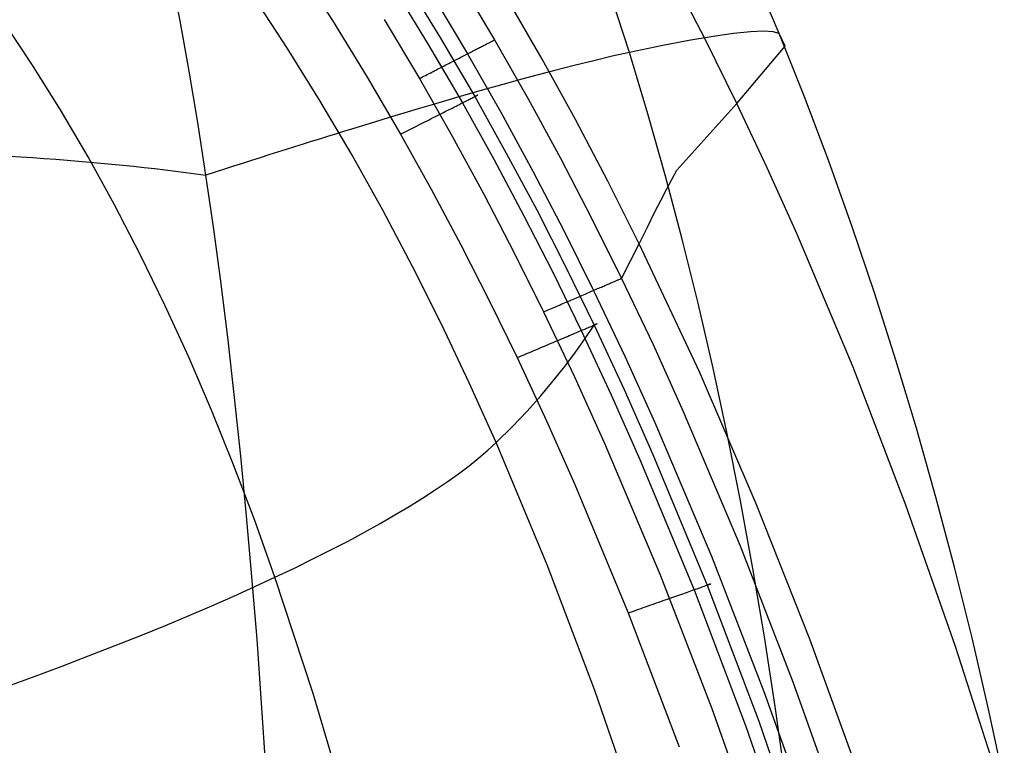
# Model space of a CAD drawing. Extents: x -353 to 1161, y -766 to 145.
# Tile 72 of 74: x 1075 to 1129, y 10 to 50. Entities that reach past the tile are written whole.
import ezdxf

# ---------------------------------------------------------------- set-up
doc = ezdxf.new("R2010")
doc.units = 0
doc.layers.add('DEFAULT', color=7, linetype='CONTINUOUS')

msp = doc.modelspace()

# ---------------------------------------------------------------- linework, layer by layer
at = {"layer": 'DEFAULT'}
for p, q in [((1090.174, 53.296, 76.166), (1092.155, 50.228, 76.166)), ((1083.77, 50.216, 595.011), (1083.244, 52.92, 593.997)), ((1112.693, 49.162, 266.026), (1110.917, 52.596, 265.767)), ((1116.744, 49.52, 463.199), (1115.29, 52.953, 462.506)), ((1095.485, 52.087, 73.843), (1097.433, 48.909, 73.848)), ((1096.143, 52.454, 68.738), (1098.104, 49.266, 68.749)), ((1099.094, 52.501, 80.686), (1101.081, 49.169, 80.697)), ((1089.682, 48.694, 45.629), (1087.822, 51.529, 45.66)), ((1097.623, 51.706, 77.435), (1099.595, 48.403, 77.439)), ((1108.508, 48.473, 549.977), (1107.439, 51.785, 549.11)), ((1103.7, 48.107, 91.409), (1101.82, 51.382, 91.409)), ((1075.61, 47.826, 27.69), (1073.983, 50.267, 27.812)), ((1084.269, 47.446, 595.959), (1083.77, 50.216, 595.011)), ((1092.155, 50.228, 76.166), (1094.065, 47.119, 76.166)), ((1095.005, 50.289, 76.166), (1096.944, 47.036, 76.166)), ((1113.111, 49.359, 520.57), (1111.78, 49.133, 530.809)), ((1114.241, 49.519, 509.907), (1113.111, 49.359, 520.57)), ((1115.169, 49.613, 498.83), (1114.241, 49.519, 509.907)), ((1115.895, 49.644, 487.348), (1115.169, 49.613, 498.83)), ((1116.42, 49.613, 475.468), (1115.895, 49.644, 487.348)), ((1116.744, 49.52, 463.199), (1116.42, 49.613, 475.468)), ((1118.141, 46.025, 463.842), (1116.744, 49.52, 463.199)), ((1117.082, 48.823, 412.128), (1116.744, 49.52, 463.199)), ((1097.433, 48.909, 73.848), (1099.309, 45.697, 73.851)), ((1098.104, 49.266, 68.749), (1099.992, 46.042, 68.758)), ((1100.307, 48.769, 78.431), (1100.362, 48.798, 78.531)), ((1100.362, 48.798, 78.531), (1100.415, 48.825, 78.632)), ((1100.415, 48.825, 78.632), (1100.466, 48.852, 78.735)), ((1100.466, 48.852, 78.735), (1100.516, 48.877, 78.839)), ((1100.516, 48.877, 78.839), (1100.564, 48.902, 78.944)), ((1100.564, 48.902, 78.944), (1100.61, 48.926, 79.049)), ((1100.61, 48.926, 79.049), (1100.654, 48.949, 79.156)), ((1100.654, 48.949, 79.156), (1100.697, 48.971, 79.264)), ((1100.697, 48.971, 79.264), (1100.737, 48.991, 79.372)), ((1100.737, 48.991, 79.372), (1100.776, 49.011, 79.481)), ((1100.776, 49.011, 79.481), (1100.813, 49.03, 79.59)), ((1100.813, 49.03, 79.59), (1100.848, 49.049, 79.7)), ((1100.848, 49.049, 79.7), (1100.881, 49.066, 79.81)), ((1100.881, 49.066, 79.81), (1100.912, 49.082, 79.921)), ((1100.912, 49.082, 79.921), (1100.942, 49.097, 80.032)), ((1100.942, 49.097, 80.032), (1100.996, 49.125, 80.254)), ((1100.996, 49.125, 80.254), (1101.042, 49.149, 80.476)), ((1101.042, 49.149, 80.476), (1101.081, 49.169, 80.697)), ((1101.081, 49.169, 80.697), (1102.927, 45.926, 80.706)), ((1110.246, 48.838, 540.615), (1108.508, 48.473, 549.977)), ((1111.78, 49.133, 530.809), (1110.246, 48.838, 540.615)), ((1114.418, 45.669, 266.269), (1112.693, 49.162, 266.026)), ((1114.418, 45.669, 266.269), (1117.082, 48.823, 412.128)), ((1091.486, 45.791, 45.598), (1089.682, 48.694, 45.629)), ((1099.295, 48.248, 77.138), (1099.372, 48.288, 77.21)), ((1099.372, 48.288, 77.21), (1099.448, 48.327, 77.284)), ((1099.448, 48.327, 77.284), (1099.522, 48.365, 77.36)), ((1099.522, 48.365, 77.36), (1099.595, 48.403, 77.439)), ((1099.595, 48.403, 77.439), (1099.667, 48.44, 77.519)), ((1099.595, 48.403, 77.439), (1101.427, 45.187, 77.442)), ((1099.667, 48.44, 77.519), (1099.738, 48.476, 77.602)), ((1099.738, 48.476, 77.602), (1099.807, 48.512, 77.687)), ((1099.807, 48.512, 77.687), (1099.875, 48.547, 77.774)), ((1099.875, 48.547, 77.774), (1099.942, 48.581, 77.862)), ((1099.942, 48.581, 77.862), (1100.006, 48.615, 77.953)), ((1100.006, 48.615, 77.953), (1100.07, 48.647, 78.045)), ((1100.07, 48.647, 78.045), (1100.131, 48.679, 78.139)), ((1100.131, 48.679, 78.139), (1100.192, 48.71, 78.235)), ((1100.192, 48.71, 78.235), (1100.25, 48.74, 78.332)), ((1100.25, 48.74, 78.332), (1100.307, 48.769, 78.431)), ((1107.558, 48.26, 554.456), (1106.547, 48.021, 558.754)), ((1108.508, 48.473, 549.977), (1107.558, 48.26, 554.456)), ((1109.524, 45.095, 550.776), (1108.508, 48.473, 549.977)), ((1077.182, 45.314, 27.574), (1075.61, 47.826, 27.69)), ((1098.224, 47.696, 76.436), (1098.309, 47.74, 76.475)), ((1098.309, 47.74, 76.475), (1098.395, 47.784, 76.516)), ((1098.395, 47.784, 76.516), (1098.48, 47.828, 76.559)), ((1098.48, 47.828, 76.559), (1098.564, 47.871, 76.606)), ((1098.564, 47.871, 76.606), (1098.648, 47.914, 76.655)), ((1098.648, 47.914, 76.655), (1098.732, 47.957, 76.706)), ((1098.732, 47.957, 76.706), (1098.815, 48, 76.76)), ((1098.815, 48, 76.76), (1098.897, 48.043, 76.817)), ((1098.897, 48.043, 76.817), (1098.978, 48.085, 76.876)), ((1098.978, 48.085, 76.876), (1099.059, 48.126, 76.938)), ((1099.059, 48.126, 76.938), (1099.139, 48.167, 77.002)), ((1099.139, 48.167, 77.002), (1099.217, 48.208, 77.069)), ((1099.217, 48.208, 77.069), (1099.295, 48.248, 77.138)), ((1105.53, 44.775, 91.409), (1103.7, 48.107, 91.409)), ((1105.473, 47.757, 562.867), (1104.335, 47.465, 566.791)), ((1106.547, 48.021, 558.754), (1105.473, 47.757, 562.867)), ((1084.742, 44.611, 596.846), (1084.269, 47.446, 595.959)), ((1097.195, 47.165, 76.176), (1097.279, 47.209, 76.184)), ((1097.279, 47.209, 76.184), (1097.364, 47.253, 76.195)), ((1097.364, 47.253, 76.195), (1097.45, 47.297, 76.207)), ((1097.45, 47.297, 76.207), (1097.535, 47.341, 76.223)), ((1097.535, 47.341, 76.223), (1097.621, 47.385, 76.24)), ((1097.621, 47.385, 76.24), (1097.707, 47.429, 76.261)), ((1097.707, 47.429, 76.261), (1097.793, 47.474, 76.283)), ((1097.793, 47.474, 76.283), (1097.879, 47.518, 76.309)), ((1097.879, 47.518, 76.309), (1097.966, 47.563, 76.337)), ((1097.966, 47.563, 76.337), (1098.052, 47.607, 76.367)), ((1098.052, 47.607, 76.367), (1098.138, 47.651, 76.4)), ((1098.138, 47.651, 76.4), (1098.224, 47.696, 76.436)), ((1104.335, 47.465, 566.791), (1103.132, 47.147, 570.521)), ((1094.065, 47.119, 76.166), (1095.904, 43.974, 76.166)), ((1096.944, 47.036, 76.166), (1097.027, 47.079, 76.167)), ((1096.944, 47.036, 76.166), (1098.745, 43.866, 76.166)), ((1097.027, 47.079, 76.167), (1097.111, 47.122, 76.17)), ((1097.111, 47.122, 76.17), (1097.195, 47.165, 76.176)), ((1101.863, 46.801, 574.054), (1101.202, 46.617, 575.746)), ((1102.506, 46.977, 572.313), (1101.863, 46.801, 574.054)), ((1103.132, 47.147, 570.521), (1102.506, 46.977, 572.313)), ((1099.83, 46.229, 578.976), (1099.117, 46.024, 580.513)), ((1100.525, 46.427, 577.386), (1099.83, 46.229, 578.976)), ((1100.065, 46.079, 71.601), (1100.09, 46.092, 71.433)), ((1100.092, 46.093, 69.335), (1100.071, 46.082, 69.187)), ((1100.09, 46.092, 71.433), (1100.111, 46.102, 71.264)), ((1100.111, 46.102, 69.486), (1100.092, 46.093, 69.335)), ((1100.111, 46.102, 71.264), (1100.128, 46.111, 71.096)), ((1100.127, 46.11, 69.639), (1100.111, 46.102, 69.486)), ((1100.14, 46.117, 69.794), (1100.127, 46.11, 69.639)), ((1100.128, 46.111, 71.096), (1100.142, 46.118, 70.929)), ((1100.15, 46.122, 69.951), (1100.14, 46.117, 69.794)), ((1100.142, 46.118, 70.929), (1100.152, 46.123, 70.763)), ((1100.157, 46.126, 70.11), (1100.15, 46.122, 69.951)), ((1100.152, 46.123, 70.763), (1100.158, 46.126, 70.597)), ((1100.161, 46.127, 70.271), (1100.157, 46.126, 70.11)), ((1100.158, 46.126, 70.597), (1100.161, 46.128, 70.433)), ((1100.161, 46.128, 70.433), (1100.161, 46.127, 70.271)), ((1101.202, 46.617, 575.746), (1100.525, 46.427, 577.386)), ((1093.234, 42.82, 45.567), (1091.486, 45.791, 45.598)), ((1097.639, 45.592, 583.431), (1096.873, 45.365, 584.81)), ((1098.387, 45.812, 581.998), (1097.639, 45.592, 583.431)), ((1099.117, 46.024, 580.513), (1098.387, 45.812, 581.998)), ((1098.965, 45.522, 74.401), (1099.055, 45.568, 74.269)), ((1099.055, 45.568, 74.269), (1099.143, 45.613, 74.134)), ((1099.143, 45.613, 74.134), (1099.228, 45.655, 73.994)), ((1099.228, 45.655, 73.994), (1099.309, 45.697, 73.851)), ((1099.309, 45.697, 73.851), (1099.387, 45.736, 73.705)), ((1099.309, 45.697, 73.851), (1101.035, 42.6, 73.854)), ((1099.387, 45.736, 73.705), (1099.462, 45.774, 73.556)), ((1099.462, 45.774, 73.556), (1099.533, 45.81, 73.403)), ((1099.533, 45.81, 73.403), (1099.601, 45.844, 73.248)), ((1099.601, 45.844, 73.248), (1099.665, 45.876, 73.09)), ((1099.665, 45.876, 73.09), (1099.725, 45.907, 72.93)), ((1099.725, 45.907, 72.93), (1099.781, 45.935, 72.769)), ((1099.781, 45.935, 72.769), (1099.833, 45.962, 72.605)), ((1099.833, 45.962, 72.605), (1099.882, 45.986, 72.44)), ((1099.882, 45.986, 72.44), (1099.926, 46.009, 72.274)), ((1099.926, 46.009, 72.274), (1099.967, 46.029, 72.106)), ((1099.967, 46.029, 72.106), (1100.004, 46.048, 71.938)), ((1100.021, 46.057, 68.898), (1099.992, 46.042, 68.758)), ((1099.992, 46.042, 68.758), (1101.727, 42.934, 68.764)), ((1100.004, 46.048, 71.938), (1100.036, 46.064, 71.77)), ((1100.047, 46.07, 69.041), (1100.021, 46.057, 68.898)), ((1100.036, 46.064, 71.77), (1100.065, 46.079, 71.601)), ((1100.071, 46.082, 69.187), (1100.047, 46.07, 69.041)), ((1102.927, 45.926, 80.706), (1104.705, 42.654, 80.714)), ((1111.125, 41.984, 131.729), (1114.418, 45.669, 266.269)), ((1116.092, 42.118, 266.497), (1114.418, 45.669, 266.269)), ((1119.483, 42.477, 464.442), (1118.141, 46.025, 463.842)), ((1078.699, 42.73, 27.464), (1077.182, 45.314, 27.574)), ((1096.088, 45.13, 586.135), (1095.286, 44.888, 587.407)), ((1096.873, 45.365, 584.81), (1096.088, 45.13, 586.135)), ((1097.82, 44.943, 75.547), (1097.932, 45, 75.467)), ((1097.932, 45, 75.467), (1098.043, 45.056, 75.382)), ((1098.043, 45.056, 75.382), (1098.153, 45.111, 75.293)), ((1098.153, 45.111, 75.293), (1098.261, 45.166, 75.198)), ((1098.261, 45.166, 75.198), (1098.368, 45.22, 75.098)), ((1098.368, 45.22, 75.098), (1098.473, 45.273, 74.993)), ((1098.473, 45.273, 74.993), (1098.576, 45.326, 74.884)), ((1098.576, 45.326, 74.884), (1098.677, 45.377, 74.77)), ((1098.677, 45.377, 74.77), (1098.775, 45.426, 74.651)), ((1098.775, 45.426, 74.651), (1098.871, 45.475, 74.528)), ((1098.871, 45.475, 74.528), (1098.965, 45.522, 74.401)), ((1101.427, 45.187, 77.442), (1103.192, 41.941, 77.444)), ((1110.493, 41.668, 551.516), (1109.524, 45.095, 550.776)), ((1085.191, 41.712, 597.678), (1084.742, 44.611, 596.846)), ((1094.464, 44.639, 588.623), (1093.624, 44.381, 589.785)), ((1095.286, 44.888, 587.407), (1094.464, 44.639, 588.623)), ((1096.79, 44.422, 76.039), (1096.905, 44.48, 76.004)), ((1096.905, 44.48, 76.004), (1097.019, 44.538, 75.964)), ((1097.019, 44.538, 75.964), (1097.134, 44.596, 75.919)), ((1097.134, 44.596, 75.919), (1097.249, 44.654, 75.869)), ((1097.249, 44.654, 75.869), (1097.364, 44.712, 75.815)), ((1097.364, 44.712, 75.815), (1097.479, 44.77, 75.755)), ((1097.479, 44.77, 75.755), (1097.593, 44.828, 75.691)), ((1097.593, 44.828, 75.691), (1097.707, 44.886, 75.621)), ((1097.707, 44.886, 75.621), (1097.82, 44.943, 75.547)), ((1107.311, 41.384, 91.409), (1105.53, 44.775, 91.409)), ((1092.328, 43.981, 591.422), (1091.887, 43.844, 591.94)), ((1092.765, 44.117, 590.891), (1092.328, 43.981, 591.422)), ((1093.197, 44.25, 590.345), (1092.765, 44.117, 590.891)), ((1093.624, 44.381, 589.785), (1093.197, 44.25, 590.345)), ((1095.904, 43.974, 76.166), (1096.011, 44.028, 76.164)), ((1095.904, 43.974, 76.166), (1097.598, 40.938, 76.166)), ((1096.011, 44.028, 76.164), (1096.12, 44.083, 76.159)), ((1096.12, 44.083, 76.159), (1096.229, 44.138, 76.149)), ((1096.229, 44.138, 76.149), (1096.34, 44.194, 76.136)), ((1096.34, 44.194, 76.136), (1096.451, 44.251, 76.118)), ((1096.451, 44.251, 76.118), (1096.564, 44.307, 76.096)), ((1096.564, 44.307, 76.096), (1096.677, 44.365, 76.07)), ((1096.677, 44.365, 76.07), (1096.79, 44.422, 76.039)), ((1090.533, 43.42, 593.409), (1090.073, 43.275, 593.87)), ((1090.989, 43.563, 592.933), (1090.533, 43.42, 593.409)), ((1091.441, 43.705, 592.444), (1090.989, 43.563, 592.933)), ((1091.887, 43.844, 591.94), (1091.441, 43.705, 592.444)), ((1098.745, 43.866, 76.166), (1100.483, 40.666, 76.166)), ((1089.136, 42.979, 594.748), (1088.66, 42.827, 595.166)), ((1089.607, 43.128, 594.316), (1089.136, 42.979, 594.748)), ((1090.073, 43.275, 593.87), (1089.607, 43.128, 594.316)), ((1101.727, 42.934, 68.764), (1103.4, 39.799, 68.769)), ((1074.349, 42.767, 599.686), (1075, 42.726, 599.693)), ((1075, 42.726, 599.693), (1075.646, 42.683, 599.686)), ((1075.646, 42.683, 599.686), (1076.285, 42.638, 599.666)), ((1076.285, 42.638, 599.666), (1076.92, 42.591, 599.632)), ((1076.92, 42.591, 599.632), (1077.548, 42.542, 599.584)), ((1077.548, 42.542, 599.584), (1078.171, 42.491, 599.522)), ((1078.171, 42.491, 599.522), (1078.788, 42.438, 599.447)), ((1080.162, 40.076, 27.359), (1078.699, 42.73, 27.464)), ((1078.788, 42.438, 599.447), (1079.399, 42.383, 599.357)), ((1079.399, 42.383, 599.357), (1080.004, 42.325, 599.253)), ((1080.004, 42.325, 599.253), (1080.604, 42.266, 599.135)), ((1087.204, 42.362, 596.331), (1086.708, 42.202, 596.69)), ((1087.694, 42.519, 595.957), (1087.204, 42.362, 596.331)), ((1088.18, 42.674, 595.569), (1087.694, 42.519, 595.957)), ((1088.66, 42.827, 595.166), (1088.18, 42.674, 595.569)), ((1094.927, 39.784, 45.536), (1093.234, 42.82, 45.567)), ((1101.035, 42.6, 73.854), (1102.699, 39.476, 73.856)), ((1104.705, 42.654, 80.714), (1106.42, 39.355, 80.721)), ((1120.77, 38.878, 464.999), (1119.483, 42.477, 464.442)), ((1080.604, 42.266, 599.135), (1081.197, 42.204, 599.003)), ((1081.197, 42.204, 599.003), (1081.785, 42.14, 598.857)), ((1081.785, 42.14, 598.857), (1082.368, 42.074, 598.697)), ((1082.368, 42.074, 598.697), (1082.944, 42.006, 598.522)), ((1082.944, 42.006, 598.522), (1083.514, 41.936, 598.333)), ((1083.514, 41.936, 598.333), (1084.079, 41.864, 598.129)), ((1084.079, 41.864, 598.129), (1084.638, 41.789, 597.911)), ((1084.638, 41.789, 597.911), (1085.191, 41.712, 597.678)), ((1085.701, 41.878, 597.364), (1085.191, 41.712, 597.678)), ((1086.207, 42.041, 597.034), (1085.701, 41.878, 597.364)), ((1086.708, 42.202, 596.69), (1086.207, 42.041, 597.034)), ((1103.192, 41.941, 77.444), (1104.894, 38.668, 77.446)), ((1110.565, 40.97, 116.759), (1111.125, 41.984, 131.729)), ((1117.716, 38.511, 266.71), (1116.092, 42.118, 266.497)), ((1085.617, 38.749, 598.459), (1085.191, 41.712, 597.678)), ((1109.042, 37.938, 91.409), (1107.311, 41.384, 91.409)), ((1111.413, 38.192, 552.198), (1110.493, 41.668, 551.516)), ((1097.598, 40.938, 76.166), (1099.231, 37.874, 76.166)), ((1100.483, 40.666, 76.166), (1102.16, 37.437, 76.166)), ((1110.247, 40.354, 110.02), (1110.565, 40.97, 116.759)), ((1109.892, 39.651, 103.625), (1110.247, 40.354, 110.02)), ((1081.573, 37.352, 27.259), (1080.162, 40.076, 27.359)), ((1096.566, 36.681, 45.508), (1094.927, 39.784, 45.536)), ((1103.4, 39.799, 68.769), (1105.011, 36.64, 68.771)), ((1109.493, 38.85, 97.459), (1109.892, 39.651, 103.625)), ((1102.699, 39.476, 73.856), (1104.303, 36.327, 73.857)), ((1106.42, 39.355, 80.721), (1108.072, 36.032, 80.725)), ((1086.022, 35.721, 599.189), (1085.617, 38.749, 598.459)), ((1104.894, 38.668, 77.446), (1106.535, 35.37, 77.448)), ((1109.042, 37.938, 91.409), (1109.493, 38.85, 97.459)), ((1120.819, 31.133, 267.093), (1117.716, 38.511, 266.71)), ((1122.004, 35.228, 465.512), (1120.77, 38.878, 464.999)), ((1112.285, 34.665, 552.824), (1111.413, 38.192, 552.198)), ((1099.231, 37.874, 76.166), (1100.807, 34.782, 76.166)), ((1102.16, 37.437, 76.166), (1103.778, 34.181, 76.166)), ((1108.589, 37.03, 86.059), (1109.042, 37.938, 91.409)), ((1112.361, 30.883, 91.409), (1109.042, 37.938, 91.409)), ((1082.931, 34.559, 27.164), (1081.573, 37.352, 27.259)), ((1108.072, 36.032, 80.725), (1108.589, 37.03, 86.059)), ((1098.152, 33.514, 45.482), (1096.566, 36.681, 45.508)), ((1104.303, 36.327, 73.857), (1105.85, 33.156, 73.857)), ((1105.011, 36.64, 68.771), (1106.563, 33.458, 68.771)), ((1107.49, 35.781, 78.857), (1107.54, 35.802, 78.963)), ((1107.54, 35.802, 78.963), (1107.587, 35.823, 79.069)), ((1107.587, 35.823, 79.069), (1107.633, 35.843, 79.177)), ((1107.633, 35.843, 79.177), (1107.677, 35.862, 79.285)), ((1107.677, 35.862, 79.285), (1107.719, 35.88, 79.394)), ((1107.719, 35.88, 79.394), (1107.759, 35.897, 79.503)), ((1107.759, 35.897, 79.503), (1107.797, 35.913, 79.613)), ((1107.797, 35.913, 79.613), (1107.833, 35.929, 79.724)), ((1107.833, 35.929, 79.724), (1107.867, 35.943, 79.834)), ((1107.867, 35.943, 79.834), (1107.899, 35.957, 79.946)), ((1107.899, 35.957, 79.946), (1107.929, 35.97, 80.057)), ((1107.929, 35.97, 80.057), (1107.984, 35.994, 80.28)), ((1107.984, 35.994, 80.28), (1108.032, 36.015, 80.503)), ((1108.032, 36.015, 80.503), (1108.072, 36.032, 80.725)), ((1108.072, 36.032, 80.725), (1109.806, 32.381, 80.729)), ((1086.405, 32.628, 599.869), (1086.022, 35.721, 599.189)), ((1106.223, 35.235, 77.145), (1106.303, 35.27, 77.217)), ((1106.303, 35.27, 77.217), (1106.382, 35.303, 77.292)), ((1106.382, 35.303, 77.292), (1106.459, 35.337, 77.369)), ((1106.459, 35.337, 77.369), (1106.535, 35.37, 77.448)), ((1106.535, 35.37, 77.448), (1106.61, 35.402, 77.529)), ((1106.535, 35.37, 77.448), (1108.258, 31.744, 77.449)), ((1106.61, 35.402, 77.529), (1106.683, 35.433, 77.612)), ((1106.683, 35.433, 77.612), (1106.755, 35.464, 77.698)), ((1106.755, 35.464, 77.698), (1106.826, 35.495, 77.785)), ((1106.826, 35.495, 77.785), (1106.895, 35.524, 77.874)), ((1106.895, 35.524, 77.874), (1106.962, 35.553, 77.966)), ((1106.962, 35.553, 77.966), (1107.028, 35.582, 78.058)), ((1107.028, 35.582, 78.058), (1107.092, 35.609, 78.153)), ((1107.092, 35.609, 78.153), (1107.154, 35.636, 78.25)), ((1107.154, 35.636, 78.25), (1107.215, 35.662, 78.347)), ((1107.215, 35.662, 78.347), (1107.273, 35.688, 78.447)), ((1107.273, 35.688, 78.447), (1107.33, 35.712, 78.548)), ((1107.33, 35.712, 78.548), (1107.385, 35.736, 78.65)), ((1107.385, 35.736, 78.65), (1107.439, 35.759, 78.753)), ((1107.439, 35.759, 78.753), (1107.49, 35.781, 78.857)), ((1100.807, 34.782, 76.166), (1102.327, 31.666, 76.166)), ((1104.93, 34.678, 76.369), (1105.02, 34.716, 76.402)), ((1105.02, 34.716, 76.402), (1105.109, 34.755, 76.438)), ((1105.109, 34.755, 76.438), (1105.198, 34.793, 76.477)), ((1105.198, 34.793, 76.477), (1105.287, 34.832, 76.518)), ((1105.287, 34.832, 76.518), (1105.375, 34.87, 76.562)), ((1105.375, 34.87, 76.562), (1105.463, 34.907, 76.609)), ((1105.463, 34.907, 76.609), (1105.551, 34.945, 76.658)), ((1105.551, 34.945, 76.658), (1105.638, 34.983, 76.71)), ((1105.638, 34.983, 76.71), (1105.724, 35.02, 76.765)), ((1105.724, 35.02, 76.765), (1105.809, 35.057, 76.822)), ((1105.809, 35.057, 76.822), (1105.894, 35.093, 76.881)), ((1105.894, 35.093, 76.881), (1105.978, 35.129, 76.944)), ((1105.978, 35.129, 76.944), (1106.061, 35.165, 77.008)), ((1106.061, 35.165, 77.008), (1106.143, 35.2, 77.076)), ((1106.143, 35.2, 77.076), (1106.223, 35.235, 77.145)), ((1123.184, 31.528, 465.982), (1122.004, 35.228, 465.512)), ((1084.24, 31.697, 27.075), (1082.931, 34.559, 27.164)), ((1103.778, 34.181, 76.166), (1103.864, 34.218, 76.167)), ((1103.778, 34.181, 76.166), (1105.478, 30.601, 76.166)), ((1103.864, 34.218, 76.167), (1103.951, 34.256, 76.17)), ((1103.951, 34.256, 76.17), (1104.039, 34.294, 76.176)), ((1104.039, 34.294, 76.176), (1104.127, 34.331, 76.184)), ((1104.127, 34.331, 76.184), (1104.215, 34.37, 76.195)), ((1104.215, 34.37, 76.195), (1104.304, 34.408, 76.208)), ((1104.304, 34.408, 76.208), (1104.393, 34.446, 76.223)), ((1104.393, 34.446, 76.223), (1104.482, 34.485, 76.241)), ((1104.482, 34.485, 76.241), (1104.572, 34.523, 76.261)), ((1104.572, 34.523, 76.261), (1104.661, 34.562, 76.284)), ((1104.661, 34.562, 76.284), (1104.751, 34.601, 76.31)), ((1104.751, 34.601, 76.31), (1104.841, 34.639, 76.338)), ((1104.841, 34.639, 76.338), (1104.93, 34.678, 76.369)), ((1113.11, 31.089, 553.393), (1112.285, 34.665, 552.824)), ((1099.685, 30.282, 45.459), (1098.152, 33.514, 45.482)), ((1105.587, 33.045, 74.274), (1105.678, 33.084, 74.138)), ((1105.678, 33.084, 74.138), (1105.766, 33.121, 73.999)), ((1105.766, 33.121, 73.999), (1105.85, 33.156, 73.857)), ((1105.85, 33.156, 73.857), (1105.931, 33.191, 73.711)), ((1105.85, 33.156, 73.857), (1107.499, 29.62, 73.856)), ((1105.931, 33.191, 73.711), (1106.008, 33.223, 73.562)), ((1106.008, 33.223, 73.562), (1106.082, 33.255, 73.41)), ((1106.074, 32.723, 65.71), (1106.563, 33.458, 68.771)), ((1106.082, 33.255, 73.41), (1106.152, 33.284, 73.255)), ((1106.152, 33.284, 73.255), (1106.218, 33.312, 73.097)), ((1106.218, 33.312, 73.097), (1106.281, 33.338, 72.938)), ((1106.281, 33.338, 72.938), (1106.339, 33.363, 72.776)), ((1106.339, 33.363, 72.776), (1106.393, 33.386, 72.613)), ((1106.393, 33.386, 72.613), (1106.444, 33.407, 72.448)), ((1106.444, 33.407, 72.448), (1106.49, 33.427, 72.283)), ((1106.49, 33.427, 72.283), (1106.532, 33.445, 72.116)), ((1106.532, 33.445, 72.116), (1106.57, 33.461, 71.948)), ((1106.592, 33.47, 68.911), (1106.563, 33.458, 68.771)), ((1106.563, 33.458, 68.771), (1108.216, 29.91, 68.77)), ((1106.57, 33.461, 71.948), (1106.604, 33.475, 71.78)), ((1106.619, 33.482, 69.054), (1106.592, 33.47, 68.911)), ((1106.604, 33.475, 71.78), (1106.634, 33.488, 71.611)), ((1106.644, 33.492, 69.2), (1106.619, 33.482, 69.054)), ((1106.634, 33.488, 71.611), (1106.66, 33.499, 71.443)), ((1106.666, 33.501, 69.348), (1106.644, 33.492, 69.2)), ((1106.66, 33.499, 71.443), (1106.682, 33.508, 71.275)), ((1106.685, 33.509, 69.498), (1106.666, 33.501, 69.348)), ((1106.682, 33.508, 71.275), (1106.7, 33.516, 71.107)), ((1106.701, 33.516, 69.651), (1106.685, 33.509, 69.498)), ((1106.7, 33.516, 71.107), (1106.715, 33.522, 70.94)), ((1106.714, 33.522, 69.806), (1106.701, 33.516, 69.651)), ((1106.724, 33.526, 69.963), (1106.714, 33.522, 69.806)), ((1106.715, 33.522, 70.94), (1106.725, 33.527, 70.774)), ((1106.731, 33.529, 70.122), (1106.724, 33.526, 69.963)), ((1106.725, 33.527, 70.774), (1106.732, 33.529, 70.609)), ((1106.735, 33.531, 70.283), (1106.731, 33.529, 70.122)), ((1106.732, 33.529, 70.609), (1106.735, 33.531, 70.445)), ((1106.735, 33.531, 70.445), (1106.735, 33.531, 70.283)), ((1086.767, 29.469, 600.499), (1086.405, 32.628, 599.869)), ((1104.309, 32.504, 75.548), (1104.425, 32.553, 75.469)), ((1104.425, 32.553, 75.469), (1104.54, 32.602, 75.384)), ((1104.54, 32.602, 75.384), (1104.653, 32.65, 75.294)), ((1104.653, 32.65, 75.294), (1104.765, 32.697, 75.2)), ((1104.765, 32.697, 75.2), (1104.876, 32.744, 75.1)), ((1104.876, 32.744, 75.1), (1104.984, 32.79, 74.996)), ((1104.984, 32.79, 74.996), (1105.091, 32.835, 74.887)), ((1105.091, 32.835, 74.887), (1105.195, 32.879, 74.773)), ((1105.195, 32.879, 74.773), (1105.297, 32.922, 74.655)), ((1105.297, 32.922, 74.655), (1105.397, 32.965, 74.532)), ((1105.397, 32.965, 74.532), (1105.493, 33.005, 74.405)), ((1105.493, 33.005, 74.405), (1105.587, 33.045, 74.274)), ((1105.539, 31.964, 62.682), (1106.074, 32.723, 65.71)), ((1103.009, 31.955, 76.096), (1103.126, 32.004, 76.07)), ((1103.126, 32.004, 76.07), (1103.244, 32.054, 76.039)), ((1103.244, 32.054, 76.039), (1103.362, 32.104, 76.004)), ((1103.362, 32.104, 76.004), (1103.481, 32.154, 75.964)), ((1103.481, 32.154, 75.964), (1103.6, 32.204, 75.92)), ((1103.6, 32.204, 75.92), (1103.718, 32.255, 75.87)), ((1103.718, 32.255, 75.87), (1103.837, 32.305, 75.816)), ((1103.837, 32.305, 75.816), (1103.956, 32.355, 75.756)), ((1103.956, 32.355, 75.756), (1104.074, 32.405, 75.692)), ((1104.074, 32.405, 75.692), (1104.192, 32.455, 75.623)), ((1104.192, 32.455, 75.623), (1104.309, 32.504, 75.548)), ((1109.806, 32.381, 80.729), (1111.472, 28.707, 80.732)), ((1085.499, 28.766, 26.99), (1084.24, 31.697, 27.075)), ((1102.327, 31.666, 76.166), (1102.438, 31.713, 76.164)), ((1102.327, 31.666, 76.166), (1103.949, 28.187, 76.166)), ((1102.438, 31.713, 76.164), (1102.55, 31.76, 76.159)), ((1102.55, 31.76, 76.159), (1102.663, 31.808, 76.149)), ((1102.663, 31.808, 76.149), (1102.778, 31.857, 76.136)), ((1102.778, 31.857, 76.136), (1102.893, 31.905, 76.118)), ((1102.893, 31.905, 76.118), (1103.009, 31.955, 76.096)), ((1104.954, 31.183, 59.69), (1105.539, 31.964, 62.682)), ((1108.258, 31.744, 77.449), (1109.913, 28.095, 77.45)), ((1124.311, 27.779, 466.409), (1123.184, 31.528, 465.982)), ((1104.316, 30.38, 56.739), (1104.954, 31.183, 59.69)), ((1113.888, 27.463, 553.906), (1113.11, 31.089, 553.393)), ((1123.733, 23.545, 267.42), (1120.819, 31.133, 267.093)), ((1103.622, 29.558, 53.834), (1104.316, 30.38, 56.739)), ((1105.478, 30.601, 76.166), (1107.113, 26.995, 76.166)), ((1115.493, 23.621, 91.409), (1112.361, 30.883, 91.409)), ((1101.166, 26.988, 45.44), (1099.685, 30.282, 45.459)), ((1108.216, 29.91, 68.77), (1109.804, 26.339, 68.767)), ((1087.107, 26.244, 601.079), (1086.767, 29.469, 600.499)), ((1102.867, 28.717, 50.98), (1103.622, 29.558, 53.834)), ((1107.499, 29.62, 73.856), (1109.083, 26.061, 73.855)), ((1086.709, 25.768, 26.911), (1085.499, 28.766, 26.99)), ((1102.05, 27.86, 48.18), (1102.867, 28.717, 50.98)), ((1111.472, 28.707, 80.732), (1114.612, 21.294, 80.732)), ((1101.166, 26.988, 45.44), (1102.05, 27.86, 48.18)), ((1103.949, 28.187, 76.166), (1105.507, 24.683, 76.166)), ((1109.913, 28.095, 77.45), (1113.034, 20.728, 77.45)), ((1125.384, 23.981, 466.794), (1124.311, 27.779, 466.409)), ((1114.619, 23.787, 554.364), (1113.888, 27.463, 553.906)), ((1100.212, 26.141, 42.897), (1100.71, 26.567, 44.161)), ((1100.71, 26.567, 44.161), (1101.166, 26.988, 45.44)), ((1103.981, 20.249, 45.406), (1101.166, 26.988, 45.44)), ((1107.113, 26.995, 76.166), (1110.198, 19.711, 76.166)), ((1087.426, 22.953, 601.609), (1087.107, 26.244, 601.079)), ((1099.675, 25.709, 41.648), (1100.212, 26.141, 42.897)), ((1109.083, 26.061, 73.855), (1112.067, 18.881, 73.852)), ((1109.804, 26.339, 68.767), (1112.793, 19.136, 68.759)), ((1087.872, 22.702, 26.836), (1086.709, 25.768, 26.911)), ((1099.097, 25.271, 40.415), (1099.675, 25.709, 41.648)), ((1098.478, 24.829, 39.197), (1099.097, 25.271, 40.415)), ((1097.819, 24.38, 37.995), (1098.478, 24.829, 39.197)), ((1105.507, 24.683, 76.166), (1108.446, 17.608, 76.166)), ((1096.379, 23.466, 35.633), (1097.119, 23.926, 36.807)), ((1097.119, 23.926, 36.807), (1097.819, 24.38, 37.995)), ((1126.404, 20.134, 467.135), (1125.384, 23.981, 466.794)), ((1095.598, 23, 34.475), (1096.379, 23.466, 35.633)), ((1115.303, 20.06, 554.766), (1114.619, 23.787, 554.364)), ((1118.445, 16.161, 91.409), (1115.493, 23.621, 91.409)), ((1126.466, 15.761, 267.695), (1123.733, 23.545, 267.42)), ((1087.724, 19.594, 602.089), (1087.426, 22.953, 601.609)), ((1094.776, 22.528, 33.331), (1095.598, 23, 34.475)), ((1088.988, 19.57, 26.766), (1087.872, 22.702, 26.836)), ((1093.914, 22.05, 32.201), (1094.776, 22.528, 33.331)), ((1093.011, 21.566, 31.086), (1093.914, 22.05, 32.201)), ((1092.067, 21.077, 29.985), (1093.011, 21.566, 31.086)), ((1114.612, 21.294, 80.732), (1117.51, 13.808, 80.728)), ((1091.082, 20.581, 28.898), (1092.067, 21.077, 29.985)), ((1113.034, 20.728, 77.45), (1115.915, 13.284, 77.449)), ((1088.988, 19.57, 26.766), (1090.056, 20.079, 27.825)), ((1090.056, 20.079, 27.825), (1091.082, 20.581, 28.898)), ((1106.605, 13.339, 45.375), (1103.981, 20.249, 45.406)), ((1115.941, 16.283, 555.115), (1115.303, 20.06, 554.766)), ((1127.372, 16.24, 467.434), (1126.404, 20.134, 467.135)), ((1088, 16.168, 602.52), (1087.724, 19.594, 602.089)), ((1087.877, 19.055, 25.725), (1088.988, 19.57, 26.766)), ((1091.094, 13.163, 26.637), (1088.988, 19.57, 26.766)), ((1110.198, 19.711, 76.166), (1113.051, 12.343, 76.166)), ((1086.72, 18.532, 24.708), (1087.877, 19.055, 25.725)), ((1112.305, 18.965, 73.403), (1112.377, 18.99, 73.248)), ((1112.377, 18.99, 73.248), (1112.445, 19.014, 73.091)), ((1112.445, 19.014, 73.091), (1112.509, 19.036, 72.931)), ((1112.509, 19.036, 72.931), (1112.568, 19.057, 72.769)), ((1112.568, 19.057, 72.769), (1112.624, 19.077, 72.605)), ((1112.624, 19.077, 72.605), (1112.676, 19.095, 72.44)), ((1112.676, 19.095, 72.44), (1112.723, 19.112, 72.274)), ((1112.723, 19.112, 72.274), (1112.766, 19.127, 72.107)), ((1112.766, 19.127, 72.107), (1112.805, 19.141, 71.939)), ((1112.824, 19.147, 68.899), (1112.793, 19.136, 68.759)), ((1112.793, 19.136, 68.759), (1115.629, 11.64, 68.745)), ((1112.805, 19.141, 71.939), (1112.84, 19.153, 71.77)), ((1112.852, 19.157, 69.042), (1112.824, 19.147, 68.899)), ((1112.84, 19.153, 71.77), (1112.871, 19.164, 71.602)), ((1112.877, 19.166, 69.188), (1112.852, 19.157, 69.042)), ((1112.871, 19.164, 71.602), (1112.897, 19.173, 71.433)), ((1112.9, 19.174, 69.336), (1112.877, 19.166, 69.188)), ((1112.897, 19.173, 71.433), (1112.92, 19.181, 71.265)), ((1112.92, 19.181, 69.486), (1112.9, 19.174, 69.336)), ((1112.92, 19.181, 71.265), (1112.938, 19.187, 71.097)), ((1112.936, 19.187, 69.639), (1112.92, 19.181, 69.486)), ((1112.95, 19.192, 69.794), (1112.936, 19.187, 69.639)), ((1112.938, 19.187, 71.097), (1112.953, 19.192, 70.93)), ((1112.961, 19.195, 69.951), (1112.95, 19.192, 69.794)), ((1112.953, 19.192, 70.93), (1112.963, 19.196, 70.763)), ((1112.969, 19.198, 70.111), (1112.961, 19.195, 69.951)), ((1112.963, 19.196, 70.763), (1112.97, 19.198, 70.598)), ((1112.973, 19.199, 70.271), (1112.969, 19.198, 70.111)), ((1112.97, 19.198, 70.598), (1112.973, 19.2, 70.434)), ((1112.973, 19.2, 70.434), (1112.973, 19.199, 70.271)), ((1085.514, 18.002, 23.714), (1086.72, 18.532, 24.708)), ((1110.72, 18.407, 75.382), (1110.837, 18.448, 75.293)), ((1110.837, 18.448, 75.293), (1110.952, 18.489, 75.198)), ((1110.952, 18.489, 75.198), (1111.066, 18.529, 75.098)), ((1111.066, 18.529, 75.098), (1111.177, 18.568, 74.994)), ((1111.177, 18.568, 74.994), (1111.287, 18.607, 74.884)), ((1111.287, 18.607, 74.884), (1111.394, 18.644, 74.77)), ((1111.394, 18.644, 74.77), (1111.499, 18.681, 74.651)), ((1111.499, 18.681, 74.651), (1111.601, 18.717, 74.528)), ((1111.601, 18.717, 74.528), (1111.7, 18.752, 74.401)), ((1111.7, 18.752, 74.401), (1111.797, 18.786, 74.269)), ((1111.797, 18.786, 74.269), (1111.89, 18.819, 74.134)), ((1111.89, 18.819, 74.134), (1111.98, 18.85, 73.995)), ((1111.98, 18.85, 73.995), (1112.067, 18.881, 73.852)), ((1112.067, 18.881, 73.852), (1112.15, 18.91, 73.705)), ((1112.067, 18.881, 73.852), (1114.901, 11.407, 73.846)), ((1112.15, 18.91, 73.705), (1112.229, 18.938, 73.556)), ((1112.229, 18.938, 73.556), (1112.305, 18.965, 73.403)), ((1084.259, 17.464, 22.745), (1085.514, 18.002, 23.714)), ((1109.147, 17.854, 76.096), (1109.267, 17.896, 76.07)), ((1109.267, 17.896, 76.07), (1109.388, 17.939, 76.039)), ((1109.388, 17.939, 76.039), (1109.51, 17.982, 76.004)), ((1109.51, 17.982, 76.004), (1109.632, 18.025, 75.964)), ((1109.632, 18.025, 75.964), (1109.754, 18.068, 75.919)), ((1109.754, 18.068, 75.919), (1109.876, 18.111, 75.869)), ((1109.876, 18.111, 75.869), (1109.998, 18.153, 75.815)), ((1109.998, 18.153, 75.815), (1110.12, 18.196, 75.755)), ((1110.12, 18.196, 75.755), (1110.242, 18.239, 75.691)), ((1110.242, 18.239, 75.691), (1110.363, 18.282, 75.621)), ((1110.363, 18.282, 75.621), (1110.483, 18.324, 75.547)), ((1110.483, 18.324, 75.547), (1110.602, 18.366, 75.467)), ((1110.602, 18.366, 75.467), (1110.72, 18.407, 75.382)), ((1082.954, 16.918, 21.799), (1084.259, 17.464, 22.745)), ((1108.446, 17.608, 76.166), (1108.56, 17.648, 76.164)), ((1108.446, 17.608, 76.166), (1111.239, 10.233, 76.166)), ((1108.56, 17.648, 76.164), (1108.675, 17.688, 76.159)), ((1108.675, 17.688, 76.159), (1108.791, 17.729, 76.149)), ((1108.791, 17.729, 76.149), (1108.909, 17.77, 76.136)), ((1108.909, 17.77, 76.136), (1109.027, 17.812, 76.118)), ((1109.027, 17.812, 76.118), (1109.147, 17.854, 76.096)), ((1081.598, 16.364, 20.877), (1082.954, 16.918, 21.799)), ((1080.191, 15.803, 19.98), (1081.598, 16.364, 20.877)), ((1116.532, 12.455, 555.41), (1115.941, 16.283, 555.115)), ((1078.73, 15.234, 19.107), (1080.191, 15.803, 19.98)), ((1088.488, 9.111, 603.232), (1088, 16.168, 602.52)), ((1121.224, 8.515, 91.409), (1118.445, 16.161, 91.409)), ((1129.026, 7.791, 267.921), (1126.466, 15.761, 267.695)), ((1128.287, 12.299, 467.69), (1127.372, 16.24, 467.434)), ((1077.214, 14.657, 18.258), (1078.73, 15.234, 19.107)), ((1075.644, 14.072, 17.435), (1077.214, 14.657, 18.258)), ((1074.018, 13.48, 16.636), (1075.644, 14.072, 17.435)), ((1117.51, 13.808, 80.728), (1120.187, 6.259, 80.72)), ((1093.034, 6.601, 26.52), (1091.094, 13.163, 26.637)), ((1109.038, 6.264, 45.345), (1106.605, 13.339, 45.375)), ((1115.915, 13.284, 77.449), (1118.576, 5.774, 77.446)), ((1113.051, 12.343, 76.166), (1115.69, 4.904, 76.166)), ((1117.077, 8.576, 555.651), (1116.532, 12.455, 555.41)), ((1129.149, 8.311, 467.903), (1128.287, 12.299, 467.69)), ((1114.901, 11.407, 73.846), (1117.511, 3.87, 73.838)), ((1115.629, 11.64, 68.745), (1118.235, 4.082, 68.725))]:
    msp.add_line(p, q, dxfattribs=at)

doc.saveas('drawing.dxf')
